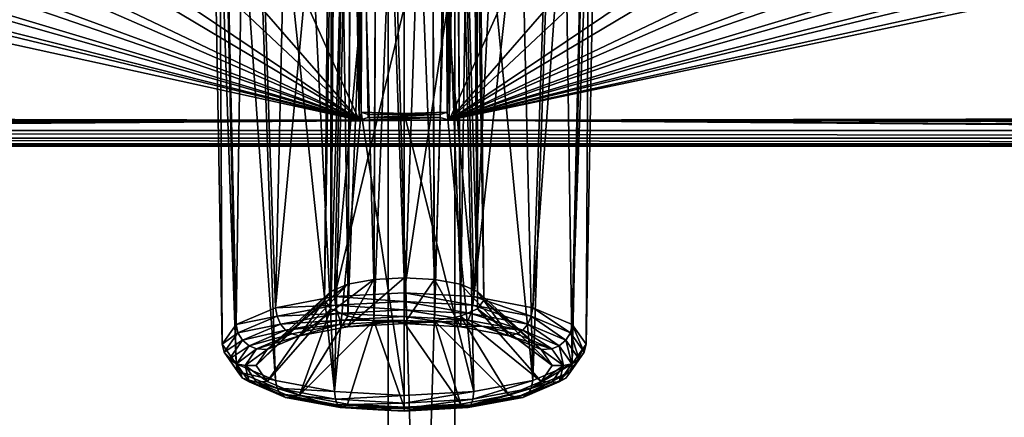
# Model space of a CAD drawing. Header units: metres. Extents: x -901 to 901, y -486 to 401.
# Tile 162 of 256: x -9 to 13, y -357 to -349. Entities that reach past the tile are written whole.
import ezdxf

# ---------------------------------------------------------------- set-up
doc = ezdxf.new("R2010")
doc.units = ezdxf.units.M

msp = doc.modelspace()

# ---------------------------------------------------------------- linework, layer by layer
at = {"layer": 'top0'}
for points in [[(-699.821045, -339.827301, -29.544678), (-700.734314, -389.60788, -0.803848), (-0.734328, -389.60788, -0.803848)], [(-0.734328, -339.827301, -29.544678), (-699.821045, -339.827301, -29.544678), (-0.734328, -389.60788, -0.803848)], [(-0.734328, -339.827301, -29.544678), (-0.734328, -389.60788, -0.803848), (0.734328, -339.827301, -29.544678)], [(-0.734328, -389.60788, -0.803848), (0.734328, -389.60788, -0.803848), (0.734328, -339.827301, -29.544678)], [(0.734328, -339.827301, -29.544678), (0.734328, -389.60788, -0.803848), (699.821045, -339.827301, -29.544678)], [(0.734328, -389.60788, -0.803848), (700.734314, -389.60788, -0.803848), (699.821045, -339.827301, -29.544678)], [(-699.821045, -341.327301, -32.142754), (-0.734328, -341.327301, -32.142754), (-700.734314, -391.111328, -3.399924)], [(-700.734314, -391.111328, -3.399924), (-0.734328, -341.327301, -32.142754), (-0.734328, -391.111328, -3.399924)], [(0.734328, -341.327301, -32.142754), (0.734328, -391.111328, -3.399924), (-0.734328, -341.327301, -32.142754)], [(0.734328, -391.111328, -3.399924), (-0.734328, -391.111328, -3.399924), (-0.734328, -341.327301, -32.142754)], [(700.734314, -391.111328, -3.399924), (0.734328, -341.327301, -32.142754), (699.821045, -341.327301, -32.142754)], [(700.734314, -391.111328, -3.399924), (0.734328, -391.111328, -3.399924), (0.734328, -341.327301, -32.142754)]]:
    msp.add_3dface(points, dxfattribs=at)
at = {"layer": 'top0123457'}
for points in [[(73.137299, -329.321228, -82.511246), (-73.906776, -329.321228, -82.511246), (72.741257, -351.030212, -89.309532)], [(-73.906776, -329.321228, -82.511246), (-73.510727, -351.030212, -89.309532), (72.741257, -351.030212, -89.309532)], [(-3.219228, -354.937012, -100.835228), (-2.807983, -336.96698, -96.338303), (-1.531755, -336.801483, -96.901085)], [(-3.219228, -354.937012, -100.835228), (-1.531755, -336.801483, -96.901085), (-1.918752, -354.691864, -101.668877)], [(-1.531755, -336.801483, -96.901085), (-1.329419, -348.360382, -100.12896), (-1.918752, -354.691864, -101.668877)], [(0.762281, -336.801483, -96.901085), (1.149278, -354.691864, -101.668877), (0.559945, -348.360382, -100.12896)], [(0.762281, -336.801483, -96.901085), (2.038509, -336.96698, -96.338303), (1.149278, -354.691864, -101.668877)], [(-3.829417, -337.239014, -95.413345), (-2.807983, -336.96698, -96.338303), (-3.219228, -354.937012, -100.835228)], [(2.038509, -336.96698, -96.338303), (3.059942, -337.239014, -95.413345), (1.149278, -354.691864, -101.668877)], [(-4.488656, -337.588959, -94.223465), (-3.829417, -337.239014, -95.413345), (-4.088178, -355.303955, -99.587593)], [(-4.088178, -355.303955, -99.587593), (-3.829417, -337.239014, -95.413345), (-3.219228, -354.937012, -100.835228)], [(1.149278, -354.691864, -101.668877), (3.059942, -337.239014, -95.413345), (2.449754, -354.937012, -100.835228)], [(3.059942, -337.239014, -95.413345), (3.719181, -337.588959, -94.223465), (2.449754, -354.937012, -100.835228)], [(-4.716383, -337.980011, -92.893768), (-4.488656, -337.588959, -94.223465), (-4.393312, -355.736755, -98.115898)], [(-4.393312, -355.736755, -98.115898), (-4.488656, -337.588959, -94.223465), (-4.088178, -355.303955, -99.587593)], [(-1.624098, -354.419403, -99.020317), (-1.516108, -337.660797, -93.979172), (-1.872775, -337.814117, -93.457878)], [(-1.624098, -354.419403, -99.020317), (-1.055474, -354.312195, -99.384819), (-1.516108, -337.660797, -93.979172)], [(-1.055474, -354.312195, -99.384819), (-0.972737, -337.560181, -94.32135), (-1.516108, -337.660797, -93.979172)], [(-1.055474, -354.312195, -99.384819), (-0.384737, -354.274567, -99.512817), (-0.972737, -337.560181, -94.32135)], [(-0.384737, -354.274567, -99.512817), (-0.384737, -337.528564, -94.428764), (-0.972737, -337.560181, -94.32135)], [(0.203263, -337.560181, -94.32135), (-0.384737, -337.528564, -94.428764), (0.286, -354.312195, -99.384819)], [(-0.384737, -337.528564, -94.428764), (-0.384737, -354.274567, -99.512817), (0.286, -354.312195, -99.384819)], [(0.746634, -337.660797, -93.979172), (0.203263, -337.560181, -94.32135), (0.854624, -354.419403, -99.020317)], [(0.203263, -337.560181, -94.32135), (0.286, -354.312195, -99.384819), (0.854624, -354.419403, -99.020317)], [(1.1033, -337.814117, -93.457878), (0.746634, -337.660797, -93.979172), (1.234566, -354.579834, -98.474792)], [(0.746634, -337.660797, -93.979172), (0.854624, -354.419403, -99.020317), (1.234566, -354.579834, -98.474792)], [(2.449754, -354.937012, -100.835228), (3.719181, -337.588959, -94.223465), (3.318703, -355.303955, -99.587593)], [(3.719181, -337.588959, -94.223465), (3.946909, -337.980011, -92.893768), (3.318703, -355.303955, -99.587593)], [(-2.00404, -354.579834, -98.474792), (-1.872775, -337.814117, -93.457878), (-1.984737, -337.980011, -92.893768)], [(-2.00404, -354.579834, -98.474792), (-1.624098, -354.419403, -99.020317), (-1.872775, -337.814117, -93.457878)], [(1.215263, -337.980011, -92.893768), (1.1033, -337.814117, -93.457878), (1.367984, -354.769073, -97.831306)], [(1.1033, -337.814117, -93.457878), (1.234566, -354.579834, -98.474792), (1.367984, -354.769073, -97.831306)], [(-4.488656, -338.371063, -91.564072), (-4.716383, -337.980011, -92.893768), (-4.088178, -356.169586, -96.644211)], [(-4.088178, -356.169586, -96.644211), (-4.716383, -337.980011, -92.893768), (-4.393312, -355.736755, -98.115898)], [(-2.137458, -354.769073, -97.831306), (-1.984737, -337.980011, -92.893768), (-1.872775, -338.145905, -92.329659)], [(-2.137458, -354.769073, -97.831306), (-2.00404, -354.579834, -98.474792), (-1.984737, -337.980011, -92.893768)], [(-2.00404, -354.958313, -97.18782), (-2.137458, -354.769073, -97.831306), (-1.872775, -338.145905, -92.329659)], [(-2.00404, -354.958313, -97.18782), (-1.872775, -338.145905, -92.329659), (-1.516108, -338.299225, -91.808365)], [(0.746634, -338.299225, -91.808365), (1.1033, -338.145905, -92.329659), (0.854624, -355.118744, -96.642303)], [(1.1033, -338.145905, -92.329659), (1.234566, -354.958313, -97.18782), (0.854624, -355.118744, -96.642303)], [(1.1033, -338.145905, -92.329659), (1.215263, -337.980011, -92.893768), (1.234566, -354.958313, -97.18782)], [(1.215263, -337.980011, -92.893768), (1.367984, -354.769073, -97.831306), (1.234566, -354.958313, -97.18782)], [(3.318703, -355.303955, -99.587593), (3.946909, -337.980011, -92.893768), (3.623838, -355.736755, -98.115898)], [(3.946909, -337.980011, -92.893768), (3.719181, -338.371063, -91.564072), (3.623838, -355.736755, -98.115898)], [(-3.829417, -338.721008, -90.374191), (-4.488656, -338.371063, -91.564072), (-3.219228, -356.536499, -95.396568)], [(-3.219228, -356.536499, -95.396568), (-4.488656, -338.371063, -91.564072), (-4.088178, -356.169586, -96.644211)], [(-1.624098, -355.118744, -96.642303), (-2.00404, -354.958313, -97.18782), (-1.516108, -338.299225, -91.808365)], [(-1.624098, -355.118744, -96.642303), (-1.516108, -338.299225, -91.808365), (-0.972737, -338.399841, -91.466187)], [(0.203263, -338.399841, -91.466187), (0.746634, -338.299225, -91.808365), (0.286, -355.225952, -96.277794)], [(0.746634, -338.299225, -91.808365), (0.854624, -355.118744, -96.642303), (0.286, -355.225952, -96.277794)], [(3.719181, -338.371063, -91.564072), (3.059942, -338.721008, -90.374191), (3.318703, -356.169586, -96.644211)], [(3.623838, -355.736755, -98.115898), (3.719181, -338.371063, -91.564072), (3.318703, -356.169586, -96.644211)], [(-1.055474, -355.225952, -96.277794), (-1.624098, -355.118744, -96.642303), (-0.972737, -338.399841, -91.466187)], [(-1.055474, -355.225952, -96.277794), (-0.972737, -338.399841, -91.466187), (-0.384737, -338.431427, -91.358772)], [(-0.384737, -355.26358, -96.149796), (-1.055474, -355.225952, -96.277794), (-0.384737, -338.431427, -91.358772)], [(-0.384737, -338.431427, -91.358772), (0.203263, -338.399841, -91.466187), (-0.384737, -355.26358, -96.149796)], [(0.203263, -338.399841, -91.466187), (0.286, -355.225952, -96.277794), (-0.384737, -355.26358, -96.149796)], [(-1.918752, -356.781677, -94.56292), (-2.807983, -338.993011, -89.449226), (-3.829417, -338.721008, -90.374191)], [(-1.918752, -356.781677, -94.56292), (-3.829417, -338.721008, -90.374191), (-3.219228, -356.536499, -95.396568)], [(3.059942, -338.721008, -90.374191), (2.038509, -338.993011, -89.449226), (2.449754, -356.536499, -95.396568)], [(3.318703, -356.169586, -96.644211), (3.059942, -338.721008, -90.374191), (2.449754, -356.536499, -95.396568)], [(-1.531755, -339.158539, -88.886452), (-2.807983, -338.993011, -89.449226), (-1.918752, -356.781677, -94.56292)], [(2.449754, -356.536499, -95.396568), (2.038509, -338.993011, -89.449226), (0.762281, -339.158539, -88.886452)], [(-1.584707, -339.230011, -88.643356), (-1.375246, -350.801575, -91.82814), (-4.855872, -343.078796, -89.702637)], [(-1.329419, -350.624573, -92.430038), (-1.531755, -339.158539, -88.886452), (-1.918752, -356.781677, -94.56292)], [(-1.375246, -350.801575, -91.82814), (-1.584707, -339.230011, -88.643356), (-1.397278, -339.193268, -88.768326)], [(-1.305871, -343.530518, -90.034332), (-1.531755, -339.158539, -88.886452), (-1.329419, -350.624573, -92.430038)], [(-1.375246, -350.801575, -91.82814), (-1.397278, -339.193268, -88.768326), (-1.305871, -343.530518, -90.034332)], [(0.559945, -350.624573, -92.430038), (0.762281, -339.158539, -88.886452), (0.536397, -343.530518, -90.034332)], [(0.536397, -343.530518, -90.034332), (0.627804, -339.193268, -88.768326), (0.605772, -350.801575, -91.82814)], [(0.762281, -339.158539, -88.886452), (0.559945, -350.624573, -92.430038), (1.149278, -356.781677, -94.56292)], [(0.605772, -350.801575, -91.82814), (0.627804, -339.193268, -88.768326), (0.815232, -339.230011, -88.643356)], [(0.605772, -350.801575, -91.82814), (0.815232, -339.230011, -88.643356), (4.086397, -343.078796, -89.702637)], [(2.449754, -356.536499, -95.396568), (0.762281, -339.158539, -88.886452), (1.149278, -356.781677, -94.56292)], [(-73.511017, -350.661682, -91.789635), (-36.634914, -343.078796, -89.702637), (-1.375246, -350.801575, -91.82814)], [(-1.375246, -350.801575, -91.82814), (-36.634914, -343.078796, -89.702637), (-33.380512, -343.078796, -89.702637)], [(-33.380512, -343.078796, -89.702637), (-31.880816, -343.078796, -89.702637), (-1.375246, -350.801575, -91.82814)], [(-31.880816, -343.078796, -89.702637), (-28.626411, -343.078796, -89.702637), (-1.375246, -350.801575, -91.82814)], [(-1.375246, -350.801575, -91.82814), (-28.626411, -343.078796, -89.702637), (-27.126715, -343.078796, -89.702637)], [(-27.126715, -343.078796, -89.702637), (-23.872311, -343.078796, -89.702637), (-1.375246, -350.801575, -91.82814)], [(-23.872311, -343.078796, -89.702637), (-22.372616, -343.078796, -89.702637), (-1.375246, -350.801575, -91.82814)], [(-1.375246, -350.801575, -91.82814), (-22.372616, -343.078796, -89.702637), (-19.11821, -343.078796, -89.702637)], [(-19.11821, -343.078796, -89.702637), (-17.618515, -343.078796, -89.702637), (-1.375246, -350.801575, -91.82814)], [(-17.618515, -343.078796, -89.702637), (-14.364111, -343.078796, -89.702637), (-1.375246, -350.801575, -91.82814)], [(-1.375246, -350.801575, -91.82814), (-14.364111, -343.078796, -89.702637), (-12.864415, -343.078796, -89.702637)], [(-12.864415, -343.078796, -89.702637), (-9.610011, -343.078796, -89.702637), (-1.375246, -350.801575, -91.82814)], [(-9.610011, -343.078796, -89.702637), (-8.110315, -343.078796, -89.702637), (-1.375246, -350.801575, -91.82814)], [(-1.375246, -350.801575, -91.82814), (-8.110315, -343.078796, -89.702637), (-4.855872, -343.078796, -89.702637)], [(7.340841, -343.078796, -89.702637), (8.840536, -343.078796, -89.702637), (0.605772, -350.801575, -91.82814)], [(8.840536, -343.078796, -89.702637), (12.094941, -343.078796, -89.702637), (0.605772, -350.801575, -91.82814)], [(0.605772, -350.801575, -91.82814), (12.094941, -343.078796, -89.702637), (13.594637, -343.078796, -89.702637)], [(13.594637, -343.078796, -89.702637), (16.849041, -343.078796, -89.702637), (0.605772, -350.801575, -91.82814)], [(16.849041, -343.078796, -89.702637), (18.348736, -343.078796, -89.702637), (0.605772, -350.801575, -91.82814)], [(0.605772, -350.801575, -91.82814), (18.348736, -343.078796, -89.702637), (21.603142, -343.078796, -89.702637)], [(21.603142, -343.078796, -89.702637), (23.102837, -343.078796, -89.702637), (0.605772, -350.801575, -91.82814)], [(23.102837, -343.078796, -89.702637), (26.357241, -343.078796, -89.702637), (0.605772, -350.801575, -91.82814)], [(0.605772, -350.801575, -91.82814), (26.357241, -343.078796, -89.702637), (27.856937, -343.078796, -89.702637)], [(27.856937, -343.078796, -89.702637), (31.111341, -343.078796, -89.702637), (0.605772, -350.801575, -91.82814)], [(31.111341, -343.078796, -89.702637), (32.611038, -343.078796, -89.702637), (0.605772, -350.801575, -91.82814)], [(0.605772, -350.801575, -91.82814), (32.611038, -343.078796, -89.702637), (35.86544, -343.078796, -89.702637)], [(35.86544, -343.078796, -89.702637), (37.365135, -343.078796, -89.702637), (0.605772, -350.801575, -91.82814)], [(37.365135, -343.078796, -89.702637), (72.741539, -350.661682, -91.789635), (0.605772, -350.801575, -91.82814)], [(7.340841, -343.078796, -89.702637), (0.605772, -350.801575, -91.82814), (4.086397, -343.078796, -89.702637)], [(-1.175276, -350.745178, -92.019981), (-1.375246, -350.801575, -91.82814), (-1.305871, -343.530518, -90.034332)], [(-1.175276, -350.679504, -92.243301), (-1.305871, -343.530518, -90.034332), (-1.329419, -350.624573, -92.430038)], [(-1.175276, -350.679504, -92.243301), (-1.175276, -350.745178, -92.019981), (-1.305871, -343.530518, -90.034332)], [(0.405802, -350.745178, -92.019981), (0.536397, -343.530518, -90.034332), (0.605772, -350.801575, -91.82814)], [(0.405802, -350.679504, -92.243301), (0.559945, -350.624573, -92.430038), (0.536397, -343.530518, -90.034332)], [(0.405802, -350.679504, -92.243301), (0.536397, -343.530518, -90.034332), (0.405802, -350.745178, -92.019981)], [(-1.918752, -354.691864, -101.668877), (-1.329419, -348.360382, -100.12896), (-0.384737, -348.329407, -100.234207)], [(-0.384737, -348.329407, -100.234207), (-0.384737, -354.605774, -101.961617), (-1.918752, -354.691864, -101.668877)], [(0.559945, -348.360382, -100.12896), (-0.384737, -354.605774, -101.961617), (-0.384737, -348.329407, -100.234207)], [(1.149278, -354.691864, -101.668877), (-0.384737, -354.605774, -101.961617), (0.559945, -348.360382, -100.12896)], [(-73.511017, -350.801575, -91.82814), (-73.511017, -350.661682, -91.789635), (-1.375246, -350.801575, -91.82814)], [(-1.329419, -350.624573, -92.430038), (-1.918752, -356.781677, -94.56292), (-0.384737, -356.867767, -94.270187)], [(0.605772, -350.801575, -91.82814), (-1.375246, -350.801575, -91.82814), (0.405802, -350.745178, -92.019981)], [(-1.375246, -350.801575, -91.82814), (-1.175276, -350.745178, -92.019981), (0.405802, -350.745178, -92.019981)], [(-1.175276, -350.679504, -92.243301), (-1.329419, -350.624573, -92.430038), (-0.384737, -350.655518, -92.324791)], [(-0.384737, -350.655518, -92.324791), (-1.329419, -350.624573, -92.430038), (-0.384737, -356.867767, -94.270187)], [(0.405802, -350.679504, -92.243301), (-1.175276, -350.679504, -92.243301), (-0.384737, -350.655518, -92.324791)], [(0.405802, -350.745178, -92.019981), (-1.175276, -350.745178, -92.019981), (0.405802, -350.679504, -92.243301)], [(-1.175276, -350.745178, -92.019981), (-1.175276, -350.679504, -92.243301), (0.405802, -350.679504, -92.243301)], [(-0.384737, -350.655518, -92.324791), (0.559945, -350.624573, -92.430038), (0.405802, -350.679504, -92.243301)], [(1.149278, -356.781677, -94.56292), (0.559945, -350.624573, -92.430038), (-0.384737, -350.655518, -92.324791)], [(-0.384737, -350.655518, -92.324791), (-0.384737, -356.867767, -94.270187), (1.149278, -356.781677, -94.56292)], [(0.605772, -350.801575, -91.82814), (72.741539, -350.661682, -91.789635), (72.741539, -350.801575, -91.82814)], [(-1.375246, -350.801575, -91.82814), (-75.141357, -351.27417, -90.221176), (-76.688385, -350.989777, -91.188232)], [(-76.688385, -350.989777, -91.188232), (-73.511017, -350.801575, -91.82814), (-1.375246, -350.801575, -91.82814)], [(-73.510727, -351.360474, -89.927757), (-75.141357, -351.27417, -90.221176), (-1.375246, -350.801575, -91.82814)], [(72.741257, -351.360474, -89.927757), (-73.510727, -351.360474, -89.927757), (0.605772, -350.801575, -91.82814)], [(0.605772, -350.801575, -91.82814), (-73.510727, -351.360474, -89.927757), (-1.375246, -350.801575, -91.82814)], [(74.460617, -351.26413, -90.25531), (72.741257, -351.360474, -89.927757), (0.605772, -350.801575, -91.82814)], [(74.460617, -351.26413, -90.25531), (0.605772, -350.801575, -91.82814), (75.918907, -350.989777, -91.188232)], [(0.605772, -350.801575, -91.82814), (72.741539, -350.801575, -91.82814), (75.918907, -350.989777, -91.188232)], [(-73.510727, -351.199768, -89.401642), (72.741257, -351.199768, -89.401642), (-73.510727, -351.030212, -89.309532)], [(72.741257, -351.199768, -89.401642), (72.741257, -351.030212, -89.309532), (-73.510727, -351.030212, -89.309532)], [(-73.510727, -351.321808, -89.551086), (72.741257, -351.321808, -89.551086), (-73.510727, -351.199768, -89.401642)], [(72.741257, -351.321808, -89.551086), (72.741257, -351.199768, -89.401642), (-73.510727, -351.199768, -89.401642)], [(-73.510727, -351.378174, -89.735619), (72.741257, -351.378174, -89.735619), (-73.510727, -351.321808, -89.551086)], [(72.741257, -351.378174, -89.735619), (72.741257, -351.321808, -89.551086), (-73.510727, -351.321808, -89.551086)], [(-73.510727, -351.360474, -89.927757), (72.741257, -351.360474, -89.927757), (-73.510727, -351.378174, -89.735619)], [(72.741257, -351.360474, -89.927757), (72.741257, -351.378174, -89.735619), (-73.510727, -351.378174, -89.735619)], [(-2.694014, -355.556519, -100.469963), (-1.624098, -354.419403, -99.020317), (-3.401953, -355.855469, -99.453506)], [(-1.624098, -354.419403, -99.020317), (-2.00404, -354.579834, -98.474792), (-3.401953, -355.855469, -99.453506)], [(-1.634509, -355.356781, -101.149139), (-1.055474, -354.312195, -99.384819), (-2.694014, -355.556519, -100.469963)], [(-1.055474, -354.312195, -99.384819), (-1.624098, -354.419403, -99.020317), (-2.694014, -355.556519, -100.469963)], [(-0.384737, -355.286652, -101.387634), (-0.384737, -354.274567, -99.512817), (-1.634509, -355.356781, -101.149139)], [(-0.384737, -354.274567, -99.512817), (-1.055474, -354.312195, -99.384819), (-1.634509, -355.356781, -101.149139)], [(0.286, -354.312195, -99.384819), (-0.384737, -354.274567, -99.512817), (-0.384737, -355.286652, -101.387634)], [(0.865034, -355.356781, -101.149139), (0.286, -354.312195, -99.384819), (-0.384737, -355.286652, -101.387634)], [(0.854624, -354.419403, -99.020317), (0.286, -354.312195, -99.384819), (0.865034, -355.356781, -101.149139)], [(1.234566, -354.579834, -98.474792), (0.854624, -354.419403, -99.020317), (1.92454, -355.556519, -100.469963)], [(1.92454, -355.556519, -100.469963), (0.854624, -354.419403, -99.020317), (0.865034, -355.356781, -101.149139)], [(-3.401953, -355.855469, -99.453506), (-2.00404, -354.579834, -98.474792), (-3.650548, -356.208069, -98.254509)], [(-2.00404, -354.579834, -98.474792), (-2.137458, -354.769073, -97.831306), (-3.650548, -356.208069, -98.254509)], [(-1.918752, -354.691864, -101.668877), (-0.384737, -354.605774, -101.961617), (-0.384737, -354.798187, -101.975945)], [(-0.384737, -354.798187, -101.975945), (-0.384737, -354.605774, -101.961617), (1.128562, -354.882782, -101.688248)], [(-0.384737, -354.605774, -101.961617), (1.149278, -354.691864, -101.668877), (1.128562, -354.882782, -101.688248)], [(1.367984, -354.769073, -97.831306), (1.234566, -354.579834, -98.474792), (2.632478, -355.855469, -99.453506)], [(2.632478, -355.855469, -99.453506), (1.234566, -354.579834, -98.474792), (1.92454, -355.556519, -100.469963)], [(-3.650548, -356.208069, -98.254509), (-2.137458, -354.769073, -97.831306), (-3.401953, -356.560699, -97.055511)], [(-2.137458, -354.769073, -97.831306), (-2.00404, -354.958313, -97.18782), (-3.401953, -356.560699, -97.055511)], [(-3.219228, -354.937012, -100.835228), (-1.918752, -354.691864, -101.668877), (-1.898037, -354.882782, -101.688248)], [(-1.898037, -354.882782, -101.688248), (-1.918752, -354.691864, -101.668877), (-0.384737, -354.798187, -101.975945)], [(-1.898037, -354.882782, -101.688248), (-0.384737, -354.798187, -101.975945), (-0.384737, -354.98175, -101.916481)], [(-0.384737, -354.98175, -101.916481), (-0.384737, -354.798187, -101.975945), (1.087016, -355.063995, -101.636566)], [(-0.384737, -354.798187, -101.975945), (1.128562, -354.882782, -101.688248), (1.087016, -355.063995, -101.636566)], [(1.128562, -354.882782, -101.688248), (1.149278, -354.691864, -101.668877), (2.418426, -355.125336, -100.863518)], [(1.149278, -354.691864, -101.668877), (2.449754, -354.937012, -100.835228), (2.418426, -355.125336, -100.863518)], [(1.234566, -354.958313, -97.18782), (1.367984, -354.769073, -97.831306), (2.881073, -356.208069, -98.254509)], [(2.881073, -356.208069, -98.254509), (1.367984, -354.769073, -97.831306), (2.632478, -355.855469, -99.453506)], [(-4.088178, -355.303955, -99.587593), (-3.219228, -354.937012, -100.835228), (-3.1879, -355.125336, -100.863518)], [(-3.401953, -356.560699, -97.055511), (-2.00404, -354.958313, -97.18782), (-2.694014, -356.859619, -96.039055)], [(-3.1879, -355.125336, -100.863518), (-3.219228, -354.937012, -100.835228), (-1.898037, -354.882782, -101.688248)], [(-3.1879, -355.125336, -100.863518), (-1.898037, -354.882782, -101.688248), (-1.85649, -355.063995, -101.636566)], [(-3.11094, -355.299866, -100.83448), (-3.1879, -355.125336, -100.863518), (-1.85649, -355.063995, -101.636566)], [(-3.11094, -355.299866, -100.83448), (-1.85649, -355.063995, -101.636566), (-1.795039, -355.207855, -101.523613)], [(-2.00404, -354.958313, -97.18782), (-1.624098, -355.118744, -96.642303), (-2.694014, -356.859619, -96.039055)], [(-1.85649, -355.063995, -101.636566), (-1.898037, -354.882782, -101.688248), (-0.384737, -354.98175, -101.916481)], [(-1.85649, -355.063995, -101.636566), (-0.384737, -354.98175, -101.916481), (-0.384737, -355.128387, -101.791252)], [(-1.795039, -355.207855, -101.523613), (-1.85649, -355.063995, -101.636566), (-0.384737, -355.128387, -101.791252)], [(-0.384737, -355.128387, -101.791252), (-0.384737, -354.98175, -101.916481), (1.025565, -355.207855, -101.523613)], [(-0.384737, -354.98175, -101.916481), (1.087016, -355.063995, -101.636566), (1.025565, -355.207855, -101.523613)], [(0.854624, -355.118744, -96.642303), (1.234566, -354.958313, -97.18782), (2.632478, -356.560699, -97.055511)], [(1.025565, -355.207855, -101.523613), (1.087016, -355.063995, -101.636566), (2.227638, -355.433899, -100.755013)], [(1.087016, -355.063995, -101.636566), (1.128562, -354.882782, -101.688248), (2.341466, -355.299866, -100.83448)], [(1.087016, -355.063995, -101.636566), (2.341466, -355.299866, -100.83448), (2.227638, -355.433899, -100.755013)], [(1.128562, -354.882782, -101.688248), (2.418426, -355.125336, -100.863518), (2.341466, -355.299866, -100.83448)], [(2.632478, -356.560699, -97.055511), (1.234566, -354.958313, -97.18782), (2.881073, -356.208069, -98.254509)], [(2.418426, -355.125336, -100.863518), (2.449754, -354.937012, -100.835228), (3.280539, -355.4888, -99.627609)], [(2.449754, -354.937012, -100.835228), (3.318703, -355.303955, -99.587593), (3.280539, -355.4888, -99.627609)], [(-4.393312, -355.736755, -98.115898), (-4.088178, -355.303955, -99.587593), (-4.050013, -355.4888, -99.627609)], [(-4.050013, -355.4888, -99.627609), (-4.088178, -355.303955, -99.587593), (-3.1879, -355.125336, -100.863518)], [(-4.050013, -355.4888, -99.627609), (-3.1879, -355.125336, -100.863518), (-3.11094, -355.299866, -100.83448)], [(-3.949385, -355.653381, -99.6325), (-4.050013, -355.4888, -99.627609), (-3.11094, -355.299866, -100.83448)], [(-3.949385, -355.653381, -99.6325), (-3.11094, -355.299866, -100.83448), (-2.997113, -355.433899, -100.755013)], [(-2.997113, -355.433899, -100.755013), (-3.11094, -355.299866, -100.83448), (-1.795039, -355.207855, -101.523613)], [(-1.795039, -355.207855, -101.523613), (-1.807845, -355.303223, -101.331299), (-2.997113, -355.433899, -100.755013)], [(-1.807845, -355.303223, -101.331299), (-2.86452, -355.507751, -100.635864), (-2.997113, -355.433899, -100.755013)], [(-2.694014, -355.556519, -100.469963), (-2.86452, -355.507751, -100.635864), (-1.807845, -355.303223, -101.331299)], [(-2.694014, -356.859619, -96.039055), (-1.624098, -355.118744, -96.642303), (-1.055474, -355.225952, -96.277794)], [(-1.055474, -355.225952, -96.277794), (-1.634509, -357.059357, -95.359879), (-2.694014, -356.859619, -96.039055)], [(-2.694014, -355.556519, -100.469963), (-1.807845, -355.303223, -101.331299), (-1.634509, -355.356781, -101.149139)], [(-0.384737, -355.21814, -101.620613), (-1.807845, -355.303223, -101.331299), (-1.795039, -355.207855, -101.523613)], [(-1.807845, -355.303223, -101.331299), (-0.384737, -355.21814, -101.620613), (-1.634509, -355.356781, -101.149139)], [(-0.384737, -355.128387, -101.791252), (-0.384737, -355.21814, -101.620613), (-1.795039, -355.207855, -101.523613)], [(-1.634509, -355.356781, -101.149139), (-0.384737, -355.21814, -101.620613), (-0.384737, -355.286652, -101.387634)], [(-0.384737, -357.129517, -95.121384), (-1.634509, -357.059357, -95.359879), (-1.055474, -355.225952, -96.277794)], [(-0.384737, -355.26358, -96.149796), (-0.384737, -357.129517, -95.121384), (-1.055474, -355.225952, -96.277794)], [(-0.384737, -355.21814, -101.620613), (-0.384737, -355.128387, -101.791252), (0.424414, -355.244812, -101.529877)], [(-0.384737, -355.128387, -101.791252), (1.025565, -355.207855, -101.523613), (0.424414, -355.244812, -101.529877)], [(-0.384737, -355.21814, -101.620613), (0.424414, -355.244812, -101.529877), (-0.384737, -355.286652, -101.387634)], [(-0.384737, -355.26358, -96.149796), (0.286, -355.225952, -96.277794), (0.865034, -357.059357, -95.359879)], [(-0.384737, -355.286652, -101.387634), (0.424414, -355.244812, -101.529877), (0.865034, -355.356781, -101.149139)], [(-0.384737, -357.129517, -95.121384), (-0.384737, -355.26358, -96.149796), (0.865034, -357.059357, -95.359879)], [(0.286, -355.225952, -96.277794), (0.854624, -355.118744, -96.642303), (1.92454, -356.859619, -96.039055)], [(0.865034, -357.059357, -95.359879), (0.286, -355.225952, -96.277794), (1.92454, -356.859619, -96.039055)], [(0.424414, -355.244812, -101.529877), (1.025565, -355.207855, -101.523613), (1.324464, -355.343536, -101.194206)], [(0.424414, -355.244812, -101.529877), (1.324464, -355.343536, -101.194206), (0.865034, -355.356781, -101.149139)], [(1.92454, -356.859619, -96.039055), (0.854624, -355.118744, -96.642303), (2.632478, -356.560699, -97.055511)], [(1.025565, -355.207855, -101.523613), (2.227638, -355.433899, -100.755013), (1.324464, -355.343536, -101.194206)], [(2.227638, -355.433899, -100.755013), (2.341466, -355.299866, -100.83448), (3.031075, -355.772614, -99.603218)], [(2.341466, -355.299866, -100.83448), (2.418426, -355.125336, -100.863518), (3.17991, -355.653381, -99.6325)], [(2.341466, -355.299866, -100.83448), (3.17991, -355.653381, -99.6325), (3.031075, -355.772614, -99.603218)], [(2.418426, -355.125336, -100.863518), (3.280539, -355.4888, -99.627609), (3.17991, -355.653381, -99.6325)], [(3.280539, -355.4888, -99.627609), (3.318703, -355.303955, -99.587593), (3.58331, -355.917755, -98.169128)], [(3.318703, -355.303955, -99.587593), (3.623838, -355.736755, -98.115898), (3.58331, -355.917755, -98.169128)], [(-4.352784, -355.917755, -98.169128), (-4.393312, -355.736755, -98.115898), (-4.050013, -355.4888, -99.627609)], [(-4.352784, -355.917755, -98.169128), (-4.050013, -355.4888, -99.627609), (-3.949385, -355.653381, -99.6325)], [(-3.800549, -355.772614, -99.603218), (-3.949385, -355.653381, -99.6325), (-2.997113, -355.433899, -100.755013)], [(-2.997113, -355.433899, -100.755013), (-2.86452, -355.507751, -100.635864), (-3.800549, -355.772614, -99.603218)], [(-2.86452, -355.507751, -100.635864), (-3.641855, -355.839996, -99.506042), (-3.800549, -355.772614, -99.603218)], [(-3.641855, -355.839996, -99.506042), (-2.86452, -355.507751, -100.635864), (-2.694014, -355.556519, -100.469963)], [(0.865034, -355.356781, -101.149139), (1.324464, -355.343536, -101.194206), (1.92454, -355.556519, -100.469963)], [(1.324464, -355.343536, -101.194206), (2.227638, -355.433899, -100.755013), (2.095046, -355.507751, -100.635864)], [(1.324464, -355.343536, -101.194206), (2.095046, -355.507751, -100.635864), (1.92454, -355.556519, -100.469963)], [(1.92454, -355.556519, -100.469963), (2.095046, -355.507751, -100.635864), (2.872381, -355.839996, -99.506042)], [(2.227638, -355.433899, -100.755013), (2.872381, -355.839996, -99.506042), (2.095046, -355.507751, -100.635864)], [(2.227638, -355.433899, -100.755013), (3.031075, -355.772614, -99.603218), (2.872381, -355.839996, -99.506042)], [(3.17991, -355.653381, -99.6325), (3.280539, -355.4888, -99.627609), (3.474369, -356.070526, -98.214058)], [(3.280539, -355.4888, -99.627609), (3.58331, -355.917755, -98.169128), (3.474369, -356.070526, -98.214058)], [(-4.088178, -356.169586, -96.644211), (-4.393312, -355.736755, -98.115898), (-4.352784, -355.917755, -98.169128)], [(-4.243843, -356.070526, -98.214058), (-4.352784, -355.917755, -98.169128), (-3.949385, -355.653381, -99.6325)], [(-4.243843, -356.070526, -98.214058), (-3.949385, -355.653381, -99.6325), (-3.800549, -355.772614, -99.603218)], [(-3.401953, -355.855469, -99.453506), (-3.641855, -355.839996, -99.506042), (-2.694014, -355.556519, -100.469963)], [(1.92454, -355.556519, -100.469963), (2.872381, -355.839996, -99.506042), (2.632478, -355.855469, -99.453506)], [(3.031075, -355.772614, -99.603218), (3.17991, -355.653381, -99.6325), (3.313239, -356.172363, -98.244003)], [(3.17991, -355.653381, -99.6325), (3.474369, -356.070526, -98.214058), (3.313239, -356.172363, -98.244003)], [(3.58331, -355.917755, -98.169128), (3.623838, -355.736755, -98.115898), (3.280539, -356.34668, -96.71064)], [(3.623838, -355.736755, -98.115898), (3.318703, -356.169586, -96.644211), (3.280539, -356.34668, -96.71064)], [(-4.050013, -356.34668, -96.71064), (-4.352784, -355.917755, -98.169128), (-4.243843, -356.070526, -98.214058)], [(-4.050013, -356.34668, -96.71064), (-4.088178, -356.169586, -96.644211), (-4.352784, -355.917755, -98.169128)], [(-4.082713, -356.172363, -98.244003), (-4.243843, -356.070526, -98.214058), (-3.800549, -355.772614, -99.603218)], [(-3.800549, -355.772614, -99.603218), (-3.641855, -355.839996, -99.506042), (-4.082713, -356.172363, -98.244003)], [(-3.641855, -355.839996, -99.506042), (-3.893389, -356.208069, -98.254509), (-4.082713, -356.172363, -98.244003)], [(-3.893389, -356.208069, -98.254509), (-3.641855, -355.839996, -99.506042), (-3.401953, -355.855469, -99.453506)], [(-3.650548, -356.208069, -98.254509), (-3.893389, -356.208069, -98.254509), (-3.401953, -355.855469, -99.453506)], [(2.872381, -355.839996, -99.506042), (3.123914, -356.208069, -98.254509), (2.632478, -355.855469, -99.453506)], [(2.632478, -355.855469, -99.453506), (3.123914, -356.208069, -98.254509), (2.881073, -356.208069, -98.254509)], [(2.872381, -355.839996, -99.506042), (3.031075, -355.772614, -99.603218), (3.123914, -356.208069, -98.254509)], [(3.031075, -355.772614, -99.603218), (3.313239, -356.172363, -98.244003), (3.123914, -356.208069, -98.254509)], [(3.474369, -356.070526, -98.214058), (3.58331, -355.917755, -98.169128), (3.17991, -356.487671, -96.795616)], [(3.58331, -355.917755, -98.169128), (3.280539, -356.34668, -96.71064), (3.17991, -356.487671, -96.795616)], [(-3.949385, -356.487671, -96.795616), (-4.243843, -356.070526, -98.214058), (-4.082713, -356.172363, -98.244003)], [(-3.949385, -356.487671, -96.795616), (-4.050013, -356.34668, -96.71064), (-4.243843, -356.070526, -98.214058)], [(-3.219228, -356.536499, -95.396568), (-4.088178, -356.169586, -96.644211), (-4.050013, -356.34668, -96.71064)], [(-3.800549, -356.572083, -96.884789), (-3.949385, -356.487671, -96.795616), (-4.082713, -356.172363, -98.244003)], [(-4.082713, -356.172363, -98.244003), (-3.893389, -356.208069, -98.254509), (-3.800549, -356.572083, -96.884789)], [(3.280539, -356.34668, -96.71064), (3.318703, -356.169586, -96.644211), (2.418426, -356.710144, -95.474731)], [(3.318703, -356.169586, -96.644211), (2.449754, -356.536499, -95.396568), (2.418426, -356.710144, -95.474731)], [(3.313239, -356.172363, -98.244003), (3.474369, -356.070526, -98.214058), (3.031075, -356.572083, -96.884789)], [(3.474369, -356.070526, -98.214058), (3.17991, -356.487671, -96.795616), (3.031075, -356.572083, -96.884789)], [(3.123914, -356.208069, -98.254509), (3.313239, -356.172363, -98.244003), (3.031075, -356.572083, -96.884789)], [(-3.1879, -356.710144, -95.474731), (-4.050013, -356.34668, -96.71064), (-3.949385, -356.487671, -96.795616)], [(-3.1879, -356.710144, -95.474731), (-3.219228, -356.536499, -95.396568), (-4.050013, -356.34668, -96.71064)], [(-3.893389, -356.208069, -98.254509), (-3.641855, -356.576141, -97.002975), (-3.800549, -356.572083, -96.884789)], [(-3.641855, -356.576141, -97.002975), (-3.893389, -356.208069, -98.254509), (-3.401953, -356.560699, -97.055511)], [(-3.893389, -356.208069, -98.254509), (-3.650548, -356.208069, -98.254509), (-3.401953, -356.560699, -97.055511)], [(3.17991, -356.487671, -96.795616), (3.280539, -356.34668, -96.71064), (2.341466, -356.841187, -95.593636)], [(3.280539, -356.34668, -96.71064), (2.418426, -356.710144, -95.474731), (2.341466, -356.841187, -95.593636)], [(3.123914, -356.208069, -98.254509), (2.632478, -356.560699, -97.055511), (2.881073, -356.208069, -98.254509)], [(3.123914, -356.208069, -98.254509), (2.872381, -356.576141, -97.002975), (2.632478, -356.560699, -97.055511)], [(3.031075, -356.572083, -96.884789), (2.872381, -356.576141, -97.002975), (3.123914, -356.208069, -98.254509)], [(-3.11094, -356.841187, -95.593636), (-3.949385, -356.487671, -96.795616), (-3.800549, -356.572083, -96.884789)], [(-3.11094, -356.841187, -95.593636), (-3.1879, -356.710144, -95.474731), (-3.949385, -356.487671, -96.795616)], [(-2.997113, -356.910828, -95.732994), (-3.11094, -356.841187, -95.593636), (-3.800549, -356.572083, -96.884789)], [(-3.800549, -356.572083, -96.884789), (-3.641855, -356.576141, -97.002975), (-2.997113, -356.910828, -95.732994)], [(-3.641855, -356.576141, -97.002975), (-3.401953, -356.560699, -97.055511), (-2.694014, -356.859619, -96.039055)], [(-2.997113, -356.910828, -95.732994), (-3.641855, -356.576141, -97.002975), (-2.86452, -356.908417, -95.873161)], [(-2.86452, -356.908417, -95.873161), (-3.641855, -356.576141, -97.002975), (-2.694014, -356.859619, -96.039055)], [(-1.918752, -356.781677, -94.56292), (-3.219228, -356.536499, -95.396568), (-3.1879, -356.710144, -95.474731)], [(2.418426, -356.710144, -95.474731), (2.449754, -356.536499, -95.396568), (1.128562, -356.952698, -94.650002)], [(2.449754, -356.536499, -95.396568), (1.149278, -356.781677, -94.56292), (1.128562, -356.952698, -94.650002)], [(2.872381, -356.576141, -97.002975), (1.92454, -356.859619, -96.039055), (2.632478, -356.560699, -97.055511)], [(1.92454, -356.859619, -96.039055), (2.872381, -356.576141, -97.002975), (2.096254, -356.908081, -95.874313)], [(2.227638, -356.910828, -95.732994), (2.096254, -356.908081, -95.874313), (3.031075, -356.572083, -96.884789)], [(2.096254, -356.908081, -95.874313), (2.872381, -356.576141, -97.002975), (3.031075, -356.572083, -96.884789)], [(3.031075, -356.572083, -96.884789), (3.17991, -356.487671, -96.795616), (2.227638, -356.910828, -95.732994)], [(3.17991, -356.487671, -96.795616), (2.341466, -356.841187, -95.593636), (2.227638, -356.910828, -95.732994)], [(-1.898037, -356.952698, -94.650002), (-3.1879, -356.710144, -95.474731), (-3.11094, -356.841187, -95.593636)], [(-1.898037, -356.952698, -94.650002), (-1.918752, -356.781677, -94.56292), (-3.1879, -356.710144, -95.474731)], [(-0.384737, -356.867767, -94.270187), (-1.918752, -356.781677, -94.56292), (-1.898037, -356.952698, -94.650002)], [(1.128562, -356.952698, -94.650002), (1.149278, -356.781677, -94.56292), (-0.384737, -357.037292, -94.362305)], [(1.149278, -356.781677, -94.56292), (-0.384737, -356.867767, -94.270187), (-0.384737, -357.037292, -94.362305)], [(2.341466, -356.841187, -95.593636), (2.418426, -356.710144, -95.474731), (1.087016, -357.077057, -94.79155)], [(2.418426, -356.710144, -95.474731), (1.128562, -356.952698, -94.650002), (1.087016, -357.077057, -94.79155)], [(-1.85649, -357.077057, -94.79155), (-3.11094, -356.841187, -95.593636), (-2.997113, -356.910828, -95.732994)], [(-1.85649, -357.077057, -94.79155), (-1.898037, -356.952698, -94.650002), (-3.11094, -356.841187, -95.593636)], [(-1.988064, -357.088623, -95.260414), (-2.997113, -356.910828, -95.732994), (-2.86452, -356.908417, -95.873161)], [(-1.795039, -357.136871, -94.964401), (-2.997113, -356.910828, -95.732994), (-1.988064, -357.088623, -95.260414)], [(-1.795039, -357.136871, -94.964401), (-1.85649, -357.077057, -94.79155), (-2.997113, -356.910828, -95.732994)], [(-2.86452, -356.908417, -95.873161), (-2.694014, -356.859619, -96.039055), (-1.988064, -357.088623, -95.260414)], [(-2.694014, -356.859619, -96.039055), (-1.634509, -357.059357, -95.359879), (-1.988064, -357.088623, -95.260414)], [(-0.384737, -357.037292, -94.362305), (-0.384737, -356.867767, -94.270187), (-1.898037, -356.952698, -94.650002)], [(-0.384737, -357.037292, -94.362305), (-1.898037, -356.952698, -94.650002), (-1.85649, -357.077057, -94.79155)], [(-0.384737, -357.159454, -94.511681), (-0.384737, -357.037292, -94.362305), (-1.85649, -357.077057, -94.79155)], [(1.087016, -357.077057, -94.79155), (1.128562, -356.952698, -94.650002), (-0.384737, -357.159454, -94.511681)], [(1.128562, -356.952698, -94.650002), (-0.384737, -357.037292, -94.362305), (-0.384737, -357.159454, -94.511681)], [(0.865034, -357.059357, -95.359879), (1.92454, -356.859619, -96.039055), (1.038371, -357.112946, -95.177719)], [(2.227638, -356.910828, -95.732994), (2.341466, -356.841187, -95.593636), (1.025565, -357.136871, -94.964401)], [(2.341466, -356.841187, -95.593636), (1.087016, -357.077057, -94.79155), (1.025565, -357.136871, -94.964401)], [(1.025565, -357.136871, -94.964401), (1.038371, -357.112946, -95.177719), (2.227638, -356.910828, -95.732994)], [(1.038371, -357.112946, -95.177719), (1.92454, -356.859619, -96.039055), (2.096254, -356.908081, -95.874313)], [(1.038371, -357.112946, -95.177719), (2.096254, -356.908081, -95.874313), (2.227638, -356.910828, -95.732994)], [(-1.988064, -357.088623, -95.260414), (-1.634509, -357.059357, -95.359879), (-0.958434, -357.184692, -94.933708)], [(-0.958434, -357.184692, -94.933708), (-1.795039, -357.136871, -94.964401), (-1.988064, -357.088623, -95.260414)], [(-0.384737, -357.159454, -94.511681), (-1.85649, -357.077057, -94.79155), (-1.795039, -357.136871, -94.964401)], [(-0.384737, -357.214935, -94.69635), (-1.795039, -357.136871, -94.964401), (-0.958434, -357.184692, -94.933708)], [(-0.384737, -357.214935, -94.69635), (-0.384737, -357.159454, -94.511681), (-1.795039, -357.136871, -94.964401)], [(-1.634509, -357.059357, -95.359879), (-0.384737, -357.129517, -95.121384), (-0.958434, -357.184692, -94.933708)], [(-0.958434, -357.184692, -94.933708), (-0.384737, -357.129517, -95.121384), (-0.384737, -357.198029, -94.888405)], [(-0.384737, -357.198029, -94.888405), (-0.384737, -357.214935, -94.69635), (-0.958434, -357.184692, -94.933708)], [(-0.384737, -357.129517, -95.121384), (0.865034, -357.059357, -95.359879), (-0.384737, -357.198029, -94.888405)], [(-0.384737, -357.198029, -94.888405), (0.865034, -357.059357, -95.359879), (1.038371, -357.112946, -95.177719)], [(1.025565, -357.136871, -94.964401), (1.087016, -357.077057, -94.79155), (-0.384737, -357.214935, -94.69635)], [(1.087016, -357.077057, -94.79155), (-0.384737, -357.159454, -94.511681), (-0.384737, -357.214935, -94.69635)], [(-0.384737, -357.198029, -94.888405), (1.038371, -357.112946, -95.177719), (1.025565, -357.136871, -94.964401)], [(-0.384737, -357.214935, -94.69635), (-0.384737, -357.198029, -94.888405), (1.025565, -357.136871, -94.964401)]]:
    msp.add_3dface(points, dxfattribs=at)

doc.saveas('drawing.dxf')
